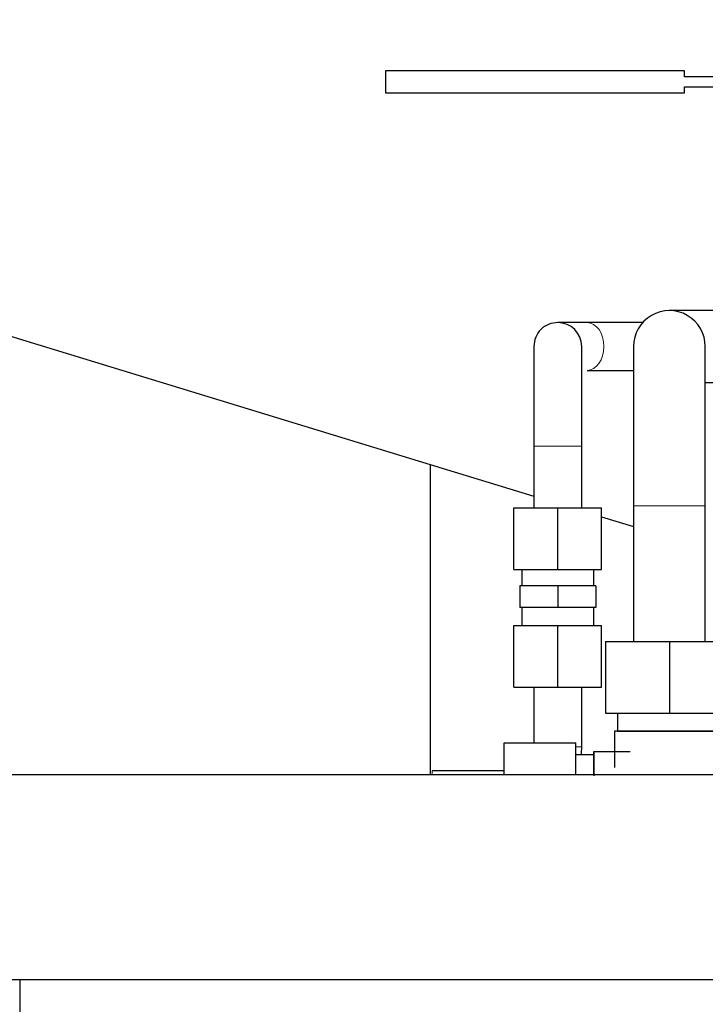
# Model space of a CAD drawing. Header units: inches. Extents: x 0 to 20790, y -12 to 14700.
# Tile 62 of 256: x 6177 to 6349, y 6640 to 6887. Entities that reach past the tile are written whole.
import ezdxf

# ---------------------------------------------------------------- set-up
doc = ezdxf.new("R2010")
doc.units = ezdxf.units.IN
doc.layers.add('1', color=7, linetype='Continuous', true_color=0xffffff)

msp = doc.modelspace()

# ---------------------------------------------------------------- linework, layer by layer
at = {"layer": '1', "color": 2, "linetype": 'Continuous', "lineweight": 25}
for p, q in [((5915.134, 6887.327), (6280.134, 6775.736)), ((6343.874, 6874.457), (6268.87, 6874.457)), ((6268.87, 6874.457), (6268.87, 6868.957)), ((6343.874, 6872.957), (6343.874, 6874.457)), ((6358.343, 6872.957), (6343.874, 6872.957)), ((6268.87, 6868.957), (6343.874, 6868.957)), ((6343.874, 6868.957), (6343.874, 6870.457)), ((6343.874, 6870.457), (6358.343, 6870.457)), ((6333.426, 6811.327), (6319.456, 6811.327)), ((6319.456, 6799.327), (6331.135, 6799.327)), ((6306.134, 6780.327), (6306.134, 6764.827)), ((6318.134, 6764.827), (6318.134, 6780.327)), ((6280.134, 6775.736), (6306.134, 6767.787)), ((6280.134, 6775.736), (6280.134, 6697.859)), ((6301.134, 6764.827), (6312.134, 6764.827)), ((6301.134, 6749.327), (6301.134, 6764.827)), ((6312.134, 6764.827), (6323.134, 6764.827)), ((6312.134, 6749.327), (6312.134, 6764.827)), ((6323.134, 6749.327), (6323.134, 6764.827)), ((6331.134, 6765.327), (6331.134, 6731.327)), ((6349.134, 6731.327), (6349.134, 6765.327)), ((6323.133, 6762.589), (6331.133, 6760.143)), ((6301.134, 6749.327), (6312.134, 6749.327)), ((6303.134, 6749.327), (6303.134, 6745.227)), ((6312.134, 6749.327), (6323.134, 6749.327)), ((6321.134, 6745.227), (6321.134, 6749.327)), ((6312.134, 6745.227), (6302.634, 6745.227)), ((6302.634, 6745.227), (6302.634, 6739.827)), ((6312.134, 6745.227), (6312.134, 6739.827)), ((6321.634, 6745.227), (6312.134, 6745.227)), ((6321.634, 6745.227), (6321.634, 6739.827)), ((6312.134, 6739.827), (6302.634, 6739.827)), ((6303.134, 6739.827), (6303.134, 6735.327)), ((6321.634, 6739.827), (6312.134, 6739.827)), ((6321.134, 6735.327), (6321.134, 6739.827)), ((6301.134, 6735.327), (6312.134, 6735.327)), ((6301.134, 6719.827), (6301.134, 6735.327)), ((6312.134, 6735.327), (6323.134, 6735.327)), ((6312.134, 6719.827), (6312.134, 6735.327)), ((6323.134, 6719.827), (6323.134, 6735.327)), ((6324.134, 6731.327), (6340.134, 6731.327)), ((6324.134, 6731.327), (6324.134, 6713.327)), ((6340.134, 6731.327), (6356.134, 6731.327)), ((6340.134, 6731.327), (6340.134, 6713.327)), ((6301.134, 6719.827), (6312.134, 6719.827)), ((6306.134, 6719.827), (6306.134, 6705.827)), ((6312.134, 6719.827), (6323.134, 6719.827)), ((6318.134, 6704.827), (6318.134, 6719.827)), ((6324.134, 6713.327), (6340.134, 6713.327)), ((6327.134, 6713.327), (6327.134, 6708.827)), ((6340.134, 6713.327), (6356.134, 6713.327)), ((6327.134, 6708.827), (6340.134, 6708.827)), ((6340.134, 6708.827), (6353.134, 6708.827)), ((6298.634, 6705.827), (6316.634, 6705.827)), ((6298.634, 6697.859), (6298.634, 6705.827)), ((6316.634, 6697.859), (6316.634, 6705.827)), ((6321.134, 6702.827), (6316.634, 6702.827)), ((6321.134, 6697.859), (6321.134, 6702.827)), ((6298.634, 6698.827), (6280.634, 6698.827)), ((6478.634, 6697.859), (6081.634, 6697.859)), ((6177.134, 6646.359), (5677.134, 6646.359)), ((6575.715, 6646.359), (6177.134, 6646.359)), ((6177.134, 6646.359), (6177.134, 6383.053))]:
    msp.add_line(p, q, dxfattribs=at)
at = {"layer": '1', "color": 110, "linetype": 'Continuous', "lineweight": 13}
for p, q in [((6306.134, 6780.327), (6312.134, 6780.327)), ((6312.134, 6780.327), (6318.134, 6780.327)), ((6331.134, 6765.327), (6349.134, 6765.327)), ((6316.634, 6704.827), (6318.134, 6704.827)), ((6280.634, 6697.859), (6280.634, 6698.827))]:
    msp.add_line(p, q, dxfattribs=at)
at = {"layer": '1', "color": 2, "linetype": 'Continuous', "lineweight": 25}
for centre, radius, start, end in [((6340.134, 6805.327), 9, 359.97187, 180.3825), ((6312.134, 6805.327), 6, 90, 180.0225), ((6312.134, 6805.327), 6, 0.02813, 90)]:
    msp.add_arc(centre, radius, start, end, dxfattribs=at)
at = {"layer": '1', "color": 110, "linetype": 'Continuous', "lineweight": 13}
msp.add_ellipse((6319.456, 6805.327), major_axis=(0, -6), ratio=0.7071068, start_param=0.0003927, end_param=3.1371748, dxfattribs=at)
at = {"layer": '1', "color": 2, "linetype": 'Continuous', "lineweight": 25}
for points, knots in [([(6351.85, 6814.327), (6349.98, 6814.327), (6346.673, 6814.327), (6342.937, 6814.327), (6340.652, 6814.327), (6340.14, 6814.327), (6340.134, 6814.327)], [0, 0, 0, 0, 0.2500122, 0.5, 0.7499878, 1, 1, 1, 1]), ([(6319.456, 6811.327), (6318.288, 6811.327), (6316.221, 6811.327), (6313.886, 6811.327), (6312.458, 6811.327), (6312.138, 6811.327), (6312.134, 6811.327)], [0, 0, 0, 0, 0.2500122, 0.5, 0.7499878, 1, 1, 1, 1]), ([(6306.134, 6805.327), (6306.134, 6805.283), (6306.134, 6804.052), (6306.134, 6798.475), (6306.134, 6790.075), (6306.134, 6783.761), (6306.134, 6780.327)], [0, 0, 0, 0, 0.2499886, 0.5, 0.7500114, 1, 1, 1, 1]), ([(6318.134, 6780.327), (6318.134, 6783.761), (6318.134, 6790.075), (6318.134, 6798.475), (6318.134, 6804.052), (6318.134, 6805.283), (6318.134, 6805.327)], [0, 0, 0, 0, 0.2499886, 0.5, 0.7500114, 1, 1, 1, 1]), ([(6331.134, 6805.327), (6331.134, 6805.257), (6331.134, 6803.287), (6331.134, 6794.364), (6331.134, 6780.924), (6331.134, 6770.821), (6331.134, 6765.327)], [0, 0, 0, 0, 0.2499886, 0.5, 0.7500114, 1, 1, 1, 1]), ([(6349.134, 6765.327), (6349.134, 6770.821), (6349.134, 6780.924), (6349.134, 6794.364), (6349.134, 6803.287), (6349.134, 6805.257), (6349.134, 6805.327)], [0, 0, 0, 0, 0.2499886, 0.5, 0.7500114, 1, 1, 1, 1]), ([(6352.212, 6708.827), (6351.971, 6708.827), (6351.299, 6708.827), (6350.192, 6708.827), (6348.892, 6708.827), (6347.917, 6708.827), (6347.323, 6708.827), (6347.152, 6708.827), (6347.086, 6708.827), (6347.071, 6708.827), (6347.05, 6708.827), (6347.021, 6708.827), (6346.948, 6708.827), (6346.661, 6708.827), (6346.174, 6708.827), (6345.635, 6708.827), (6343.686, 6708.827), (6340.222, 6708.827), (6336.434, 6708.827), (6334.159, 6708.827), (6333.565, 6708.827), (6333.374, 6708.827), (6333.281, 6708.827), (6333.224, 6708.827), (6333.198, 6708.827), (6333.138, 6708.827), (6333.03, 6708.827), (6332.492, 6708.827), (6331.139, 6708.827), (6329.407, 6708.827), (6327.68, 6708.827), (6326.814, 6708.827), (6326.381, 6708.827), (6326.375, 6708.827), (6326.375, 6708.827)], [0, 0, 0, 0, 0.038196, 0.1068938, 0.1755917, 0.2442895, 0.261464, 0.2700512, 0.2711246, 0.272198, 0.2727347, 0.2732714, 0.2743448, 0.2786384, 0.2958129, 0.3129873, 0.3215746, 0.450383, 0.5877787, 0.6221276, 0.6307148, 0.6350084, 0.6371552, 0.6382286, 0.639302, 0.6398387, 0.6478893, 0.6564765, 0.7251743, 0.86257, 0.9312678, 0.9991069, 0.9999657, 1, 1, 1, 1]), ([(6321.134, 6702.918), (6321.134, 6702.99), (6321.134, 6703.169), (6321.134, 6703.398), (6321.134, 6703.584), (6321.134, 6703.649), (6321.134, 6703.689), (6321.134, 6703.659), (6321.134, 6703.625), (6321.134, 6703.594), (6321.134, 6703.147), (6321.134, 6702.281), (6321.134, 6700.554), (6321.134, 6698.992), (6321.134, 6697.862), (6321.134, 6697.598)], [0, 0, 0, 0, 0.0314662, 0.0788551, 0.1025495, 0.1084731, 0.1114349, 0.1143967, 0.1203203, 0.126244, 0.1286134, 0.3157995, 0.5053549, 0.8844659, 1, 1, 1, 1])]:
    msp.add_open_spline(points, degree=3, knots=knots, dxfattribs=at)
for points in [[(6348.986, 6796.327), (6349.878, 6796.327), (6350.832, 6796.327), (6351.85, 6796.327)], [(6326.375, 6708.827), (6326.374, 6705.785), (6326.368, 6702.743), (6326.367, 6699.7)], [(6318.041, 6702.804), (6318.09, 6703.47), (6318.121, 6704.144), (6318.134, 6704.827)], [(6330.261, 6703.597), (6327.219, 6703.595), (6324.176, 6703.587), (6321.134, 6703.586)]]:
    msp.add_open_spline(points, degree=3, dxfattribs=at)

doc.saveas('drawing.dxf')
